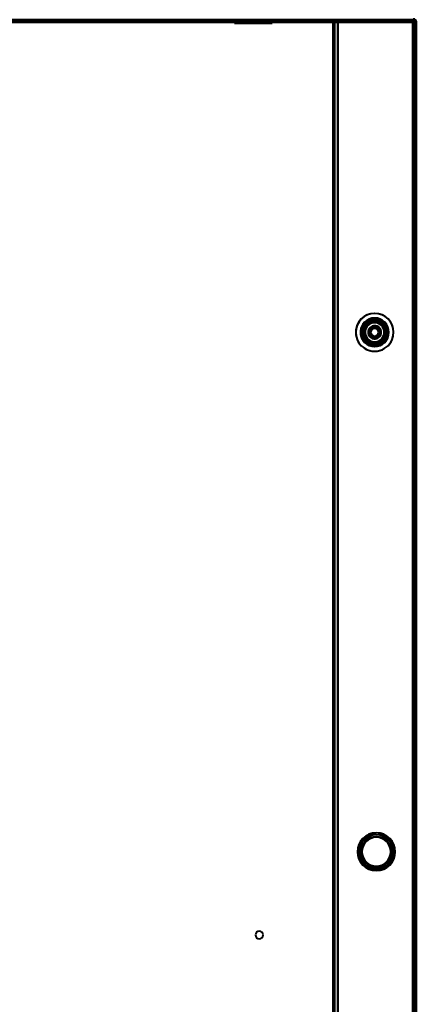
# Model space of a CAD drawing. Header units: millimetres. Extents: x -1041 to 1388, y -120 to 1250.
# Tile 72 of 85: x 120 to 287, y 414 to 828. Entities that reach past the tile are written whole.
import ezdxf

# ---------------------------------------------------------------- set-up
doc = ezdxf.new("R2010")
doc.units = ezdxf.units.MM
doc.layers.add('G-IMPT', color=8, linetype='Continuous', lineweight=40)

# ---------------------------------------------------------------- blocks, each defined once
blk = doc.blocks.new('NEXA 400 CALQUES_dwg-748074-Droite')
at = {"layer": 'G-IMPT'}
for p, q in [((216.4, 828.37), (216.4, 827.87)), ((216.4, 828.37), (216.4, 827.87)), ((220.6, 827.87), (220.6, 828.37)), ((220.6, 827.87), (220.6, 828.37)), ((267.4, 828.37), (267.4, 827.87)), ((267.4, 828.37), (267.4, 827.87)), ((267.4, 828.37), (267.4, 827.87)), ((271.6, 827.87), (271.6, 828.37)), ((271.6, 827.87), (271.6, 828.37)), ((271.6, 827.87), (271.6, 828.37)), ((285.9, 828.97), (285.9, 828.37)), ((286.4, 827.77), (286.4, 828.37)), ((286.4, 828.37), (286.4, 827.77)), ((285.9, 827.87), (-248.9, 827.87)), ((210.55, 827.37), (210.55, 826.87)), ((210.55, 827.37), (210.55, 826.87)), ((210.55, 827.37), (211.16, 827.37)), ((210.55, 827.37), (215.45, 827.37)), ((221.55, 827.37), (210.55, 827.37)), ((210.55, 827.37), (211.16, 827.37)), ((210.55, 827.37), (215.45, 827.37)), ((221.55, 827.37), (210.55, 827.37)), ((210.55, 826.87), (221.55, 826.87)), ((215.45, 826.87), (210.55, 826.87)), ((211.16, 826.87), (210.55, 826.87)), ((210.55, 826.87), (221.55, 826.87)), ((215.45, 826.87), (210.55, 826.87)), ((211.16, 826.87), (210.55, 826.87)), ((211.16, 827.37), (226.45, 827.37)), ((211.16, 827.37), (226.45, 827.37)), ((226.45, 826.87), (211.16, 826.87)), ((226.45, 826.87), (211.16, 826.87)), ((218.5, 828.37), (212.5, 828.37)), ((222.61, 828.37), (214.05, 828.37)), ((214.05, 828.37), (218.5, 828.37)), ((218.5, 828.37), (214.39, 828.37)), ((215.45, 827.37), (225.84, 827.37)), ((226.45, 827.37), (215.45, 827.37)), ((215.45, 827.37), (225.84, 827.37)), ((226.45, 827.37), (215.45, 827.37)), ((215.45, 826.87), (226.45, 826.87)), ((225.84, 826.87), (215.45, 826.87)), ((215.45, 826.87), (226.45, 826.87)), ((225.84, 826.87), (215.45, 826.87)), ((215.95, 828.37), (220.86, 828.37)), ((218.5, 828.37), (215.95, 828.37)), ((215.95, 827.37), (215.95, 826.87)), ((215.95, 827.37), (215.95, 826.87)), ((215.95, 827.37), (218.5, 827.37)), ((220.86, 827.37), (215.95, 827.37)), ((215.95, 827.37), (218.5, 827.37)), ((220.86, 827.37), (215.95, 827.37)), ((215.95, 826.87), (216.14, 826.87)), ((215.95, 826.87), (217.52, 826.87)), ((219.48, 826.87), (215.95, 826.87)), ((215.95, 826.87), (216.14, 826.87)), ((215.95, 826.87), (217.52, 826.87)), ((219.48, 826.87), (215.95, 826.87)), ((216.14, 828.37), (218.5, 828.37)), ((218.5, 827.37), (216.14, 827.37)), ((218.5, 827.37), (216.14, 827.37)), ((216.14, 826.87), (221.05, 826.87)), ((216.14, 826.87), (221.05, 826.87)), ((216.4, 828.37), (220.6, 828.37)), ((216.4, 828.37), (220.6, 828.37)), ((218.5, 828.37), (216.4, 828.37)), ((218.5, 828.37), (216.4, 828.37)), ((216.4, 827.87), (218.5, 827.87)), ((218.5, 827.87), (216.4, 827.87)), ((216.4, 827.87), (218.5, 827.87)), ((218.5, 827.87), (216.4, 827.87)), ((216.9, 827.87), (216.9, 827.37)), ((216.9, 827.87), (216.9, 827.37)), ((216.9, 827.87), (220.1, 827.87)), ((216.9, 827.87), (220.1, 827.87)), ((218.5, 827.87), (216.9, 827.87)), ((216.9, 827.87), (220.1, 827.87)), ((216.9, 827.87), (220.1, 827.87)), ((218.5, 827.87), (216.9, 827.87)), ((216.9, 827.37), (218.5, 827.37)), ((218.5, 827.37), (216.9, 827.37)), ((216.9, 827.37), (218.5, 827.37)), ((218.5, 827.37), (216.9, 827.37)), ((217.52, 826.87), (220.86, 826.87)), ((221.05, 826.87), (217.52, 826.87)), ((217.52, 826.87), (220.86, 826.87)), ((221.05, 826.87), (217.52, 826.87)), ((218.5, 828.37), (221.05, 828.37)), ((221.05, 828.37), (218.5, 828.37)), ((220.6, 828.37), (218.5, 828.37)), ((222.95, 828.37), (218.5, 828.37)), ((224.5, 828.37), (218.5, 828.37)), ((218.5, 828.37), (222.95, 828.37)), ((218.5, 827.87), (220.6, 827.87)), ((220.6, 827.87), (218.5, 827.87)), ((220.1, 827.87), (218.5, 827.87)), ((220.1, 827.87), (218.5, 827.87)), ((218.5, 827.87), (220.6, 827.87)), ((220.6, 827.87), (218.5, 827.87)), ((220.1, 827.87), (218.5, 827.87)), ((220.1, 827.87), (218.5, 827.87)), ((218.5, 827.37), (220.1, 827.37)), ((218.5, 827.37), (221.05, 827.37)), ((220.1, 827.37), (218.5, 827.37)), ((221.05, 827.37), (218.5, 827.37)), ((218.5, 827.37), (220.1, 827.37)), ((218.5, 827.37), (221.05, 827.37)), ((220.1, 827.37), (218.5, 827.37)), ((221.05, 827.37), (218.5, 827.37)), ((220.1, 827.37), (220.1, 827.87)), ((220.1, 827.37), (220.1, 827.87)), ((221.05, 826.87), (221.05, 827.37)), ((221.05, 826.87), (221.05, 827.37)), ((226.45, 826.87), (226.45, 827.37)), ((226.45, 826.87), (226.45, 827.37)), ((252, 827.27), (252, 129.47)), ((252.6, 827.27), (252, 827.27)), ((252.6, 827.27), (252, 827.27)), ((252, 827.27), (252.6, 827.27)), ((252, 827.27), (252.6, 827.27)), ((271.6, 827.87), (267.4, 827.87)), ((271.6, 827.87), (267.4, 827.87)), ((271.6, 827.87), (267.4, 827.87)), ((271.6, 827.87), (267.4, 827.87)), ((271.6, 827.87), (267.4, 827.87)), ((271.6, 827.87), (267.4, 827.87)), ((267.4, 827.87), (271.6, 827.87)), ((267.4, 827.87), (271.6, 827.87)), ((267.4, 827.87), (271.6, 827.87)), ((267.4, 827.87), (271.6, 827.87)), ((267.4, 827.87), (271.6, 827.87)), ((267.4, 827.87), (271.6, 827.87)), ((267.9, 827.87), (267.9, 827.37)), ((267.9, 827.87), (267.9, 827.37)), ((267.9, 827.87), (267.9, 827.37)), ((269.5, 827.87), (267.9, 827.87)), ((271.1, 827.87), (267.9, 827.87)), ((269.5, 827.87), (267.9, 827.87)), ((271.1, 827.87), (267.9, 827.87)), ((269.5, 827.87), (267.9, 827.87)), ((271.1, 827.87), (267.9, 827.87)), ((267.9, 827.87), (269.5, 827.87)), ((267.9, 827.87), (269.5, 827.87)), ((267.9, 827.87), (269.5, 827.87)), ((269.5, 827.37), (267.9, 827.37)), ((269.5, 827.37), (267.9, 827.37)), ((269.5, 827.37), (267.9, 827.37)), ((267.9, 827.37), (269.5, 827.37)), ((267.9, 827.37), (271.1, 827.37)), ((267.9, 827.37), (269.5, 827.37)), ((267.9, 827.37), (271.1, 827.37)), ((267.9, 827.37), (269.5, 827.37)), ((267.9, 827.37), (271.1, 827.37)), ((271.1, 827.87), (269.5, 827.87)), ((271.1, 827.87), (269.5, 827.87)), ((271.1, 827.87), (269.5, 827.87)), ((269.5, 827.87), (271.1, 827.87)), ((269.5, 827.87), (271.1, 827.87)), ((269.5, 827.87), (271.1, 827.87)), ((271.1, 827.37), (269.5, 827.37)), ((271.1, 827.37), (269.5, 827.37)), ((271.1, 827.37), (269.5, 827.37)), ((269.5, 827.37), (271.1, 827.37)), ((269.5, 827.37), (271.1, 827.37)), ((269.5, 827.37), (271.1, 827.37)), ((271.1, 827.37), (271.1, 827.87)), ((271.1, 827.37), (271.1, 827.87)), ((271.1, 827.37), (271.1, 827.87)), ((285.9, 827.87), (285.9, 827.27)), ((285.9, 827.27), (285.9, 827.87)), ((285.9, 827.87), (285.9, 827.27)), ((285.9, 827.27), (285.9, 827.87)), ((285.9, 827.27), (286.5, 827.27)), ((286.5, 827.27), (285.9, 827.27)), ((285.9, 827.27), (286.5, 827.27)), ((286.5, 827.27), (285.9, 827.27)), ((286.4, 828.37), (286.4, 827.77)), ((286.4, 827.77), (286.4, 828.37)), ((286.4, 827.77), (287, 827.77)), ((286.4, 827.77), (287, 827.77)), ((287, 827.77), (286.4, 827.77)), ((286.4, 827.77), (287, 827.77)), ((287, 827.77), (286.4, 827.77)), ((287, 827.77), (286.4, 827.77)), ((287, 827.77), (286.4, 827.77)), ((286.4, 827.77), (287, 827.77)), ((286.5, 129.47), (286.5, 827.27)), ((287, 128.97), (287, 827.77)), ((287, 128.97), (287, 827.77)), ((252.5, 713.97), (252, 713.97)), ((252.5, 713.97), (252, 713.97)), ((252, 713.97), (252, 712.37)), ((252, 713.97), (252, 710.77)), ((252, 713.97), (252, 712.37)), ((252, 713.97), (252, 710.77)), ((252, 712.37), (252, 713.97)), ((252, 712.37), (252, 713.97)), ((252.5, 713.97), (252.5, 710.77)), ((252.5, 713.97), (252.5, 710.77)), ((252.5, 713.97), (252.5, 710.77)), ((252.5, 713.97), (252.5, 710.77)), ((252.5, 710.77), (252.5, 713.97)), ((252.5, 710.77), (252.5, 713.97)), ((252.5, 710.77), (252.5, 713.97)), ((252.5, 710.77), (252.5, 713.97)), ((252, 712.37), (252, 710.77)), ((252, 712.37), (252, 710.77)), ((252, 710.77), (252, 712.37)), ((252, 710.77), (252, 712.37)), ((252, 710.77), (252.5, 710.77)), ((252, 710.77), (252.5, 710.77)), ((252.5, 645.97), (252, 645.97)), ((252, 645.97), (252, 644.37)), ((252, 645.97), (252, 642.77)), ((252, 644.37), (252, 645.97)), ((252, 644.37), (252, 642.77)), ((252, 642.77), (252, 644.37)), ((252, 642.77), (252.5, 642.77)), ((252.5, 645.97), (252.5, 642.77)), ((252.5, 645.97), (252.5, 642.77)), ((252.5, 642.77), (252.5, 645.97)), ((252.5, 642.77), (252.5, 645.97)), ((252.5, 632), (252, 632)), ((252, 632), (252, 630.4)), ((252, 632), (252, 628.8)), ((252, 630.4), (252, 632)), ((252, 630.4), (252, 628.8)), ((252, 628.8), (252, 630.4)), ((252.5, 632), (252.5, 628.8)), ((252.5, 632), (252.5, 628.8)), ((252.5, 628.8), (252.5, 632)), ((252.5, 628.8), (252.5, 632)), ((252, 628.8), (252.5, 628.8)), ((252.5, 444.95), (252, 444.95)), ((252, 444.95), (252, 443.35)), ((252, 444.95), (252, 441.75)), ((252, 443.35), (252, 444.95)), ((252, 443.35), (252, 441.75)), ((252, 441.75), (252, 443.35)), ((252.5, 444.95), (252.5, 441.75)), ((252.5, 444.95), (252.5, 441.75)), ((252.5, 441.75), (252.5, 444.95)), ((252.5, 441.75), (252.5, 444.95)), ((252.5, 442.97), (252, 442.97)), ((252, 442.97), (252, 441.37)), ((252, 442.97), (252, 439.77)), ((252, 441.37), (252, 442.97)), ((252, 441.75), (252.5, 441.75)), ((252, 441.37), (252, 439.77)), ((252, 439.77), (252, 441.37)), ((252, 439.77), (252.5, 439.77)), ((252.5, 442.97), (252.5, 439.77)), ((252.5, 442.97), (252.5, 439.77)), ((252.5, 439.77), (252.5, 442.97)), ((252.5, 439.77), (252.5, 442.97))]:
    blk.add_line(p, q, dxfattribs=at)
at = {"layer": 'G-IMPT', "flags": 128}
for points in [[(254, 828.37), (254, 828.25), (254, 828.12), (254, 828), (254, 827.87)], [(254, 827.87), (254, 828), (254, 828.12), (254, 828.25), (254, 828.37)], [(286.4, 828.37), (286.4, 828.25), (286.4, 828.12), (286.4, 828), (286.4, 827.87)], [(286.4, 828.37), (286.4, 828.25), (286.4, 828.12), (286.4, 828), (286.4, 827.87)], [(286.4, 827.87), (286.4, 828), (286.4, 828.12), (286.4, 828.25), (286.4, 828.37)], [(-249.4, 828.37), (-115.45, 828.37), (18.5, 828.37), (152.45, 828.37), (286.4, 828.37)], [(286.4, 828.37), (152.45, 828.37), (18.5, 828.37), (-115.45, 828.37), (-249.4, 828.37)], [(-249.4, 827.87), (-115.45, 827.87), (18.5, 827.87), (152.45, 827.87), (286.4, 827.87)], [(286.4, 827.87), (152.45, 827.87), (18.5, 827.87), (-115.45, 827.87), (-249.4, 827.87)], [(286.4, 827.77), (152.45, 827.77), (18.5, 827.77), (-115.45, 827.77), (-249.4, 827.77)], [(-249.4, 827.77), (-115.45, 827.77), (18.5, 827.77), (152.45, 827.77), (286.4, 827.77)], [(286.4, 827.77), (152.45, 827.77), (18.5, 827.77), (-115.45, 827.77), (-249.4, 827.77)], [(-249.4, 827.77), (-115.45, 827.77), (18.5, 827.77), (152.45, 827.77), (286.4, 827.77)], [(-249.4, 827.77), (-115.45, 827.77), (18.5, 827.77), (152.45, 827.77), (286.4, 827.77)], [(286.4, 827.77), (152.45, 827.77), (18.5, 827.77), (-115.45, 827.77), (-249.4, 827.77)], [(285.9, 828.37), (152.2, 828.37), (18.5, 828.37), (-115.2, 828.37), (-248.9, 828.37)], [(285.9, 828.37), (152.2, 828.37), (18.5, 828.37), (-115.2, 828.37), (-248.9, 828.37)], [(-248.9, 828.37), (-115.2, 828.37), (18.5, 828.37), (152.2, 828.37), (285.9, 828.37)], [(285.9, 827.87), (152.2, 827.87), (18.5, 827.87), (-115.2, 827.87), (-248.9, 827.87)], [(-248.9, 827.87), (-115.2, 827.87), (18.5, 827.87), (152.2, 827.87), (285.9, 827.87)], [(285.9, 827.87), (152.2, 827.87), (18.5, 827.87), (-115.2, 827.87), (-248.9, 827.87)], [(-248.9, 827.87), (-115.2, 827.87), (18.5, 827.87), (152.2, 827.87), (285.9, 827.87)], [(285.9, 827.87), (152.2, 827.87), (18.5, 827.87), (-115.2, 827.87), (-248.9, 827.87)], [(-248.9, 827.87), (-115.2, 827.87), (18.5, 827.87), (152.2, 827.87), (285.9, 827.87)], [(-248.9, 827.87), (-115.2, 827.87), (18.5, 827.87), (152.2, 827.87), (285.9, 827.87)], [(285.9, 827.87), (152.2, 827.87), (18.5, 827.87), (-115.2, 827.87), (-248.9, 827.87)], [(-248.9, 827.87), (-115.2, 827.87), (18.5, 827.87), (152.2, 827.87), (285.9, 827.87)], [(285.9, 827.87), (152.2, 827.87), (18.5, 827.87), (-115.2, 827.87), (-248.9, 827.87)], [(-248.9, 827.87), (-115.2, 827.87), (18.5, 827.87), (152.2, 827.87), (285.9, 827.87)], [(285.9, 827.87), (152.2, 827.87), (18.5, 827.87), (-115.2, 827.87), (-248.9, 827.87)], [(285.9, 827.37), (152.2, 827.37), (18.5, 827.37), (-115.2, 827.37), (-248.9, 827.37)], [(-248.9, 827.37), (-115.2, 827.37), (18.5, 827.37), (152.2, 827.37), (285.9, 827.37)], [(285.9, 827.37), (152.2, 827.37), (18.5, 827.37), (-115.2, 827.37), (-248.9, 827.37)], [(-248.9, 827.37), (-115.2, 827.37), (18.5, 827.37), (152.2, 827.37), (285.9, 827.37)], [(285.9, 827.37), (152.2, 827.37), (18.5, 827.37), (-115.2, 827.37), (-248.9, 827.37)], [(-248.9, 827.37), (-115.2, 827.37), (18.5, 827.37), (152.2, 827.37), (285.9, 827.37)], [(-248.9, 827.27), (-115.2, 827.27), (18.5, 827.27), (152.2, 827.27), (285.9, 827.27)], [(254, 827.27), (128.28, 827.27), (2.55, 827.27), (-123.18, 827.27), (-248.9, 827.27)], [(-248.9, 827.27), (-123.18, 827.27), (2.55, 827.27), (128.28, 827.27), (254, 827.27)], [(254, 827.27), (128.28, 827.27), (2.55, 827.27), (-123.18, 827.27), (-248.9, 827.27)], [(285.9, 827.27), (152.2, 827.27), (18.5, 827.27), (-115.2, 827.27), (-248.9, 827.27)], [(-248.9, 827.27), (-123.18, 827.27), (2.55, 827.27), (128.28, 827.27), (254, 827.27)], [(252, 827.27), (252.13, 827.28), (252.25, 827.3), (252.37, 827.31), (252.5, 827.32)], [(252.5, 827.32), (252.37, 827.31), (252.25, 827.3), (252.13, 827.28), (252, 827.27)], [(252, 827.27), (252.13, 827.27), (252.25, 827.27), (252.37, 827.27), (252.5, 827.27)], [(252, 827.27), (252, 660.8), (252, 494.32), (252, 327.85), (252, 161.37)], [(252, 161.37), (252, 327.85), (252, 494.32), (252, 660.8), (252, 827.27)], [(252.5, 827.27), (252.37, 827.27), (252.25, 827.27), (252.13, 827.27), (252, 827.27)], [(252, 161.37), (252, 327.85), (252, 494.32), (252, 660.8), (252, 827.27)], [(252, 827.27), (252, 660.8), (252, 494.32), (252, 327.85), (252, 161.37)], [(286.5, 827.37), (278, 827.36), (269.5, 827.35), (261, 827.33), (252.5, 827.32)], [(285.5, 827.37), (277.25, 827.37), (269, 827.37), (260.75, 827.37), (252.5, 827.37)], [(252.5, 827.37), (261, 827.37), (269.5, 827.37), (278, 827.37), (286.5, 827.37)], [(286.5, 827.37), (278, 827.37), (269.5, 827.37), (261, 827.37), (252.5, 827.37)], [(252.5, 827.37), (260.75, 827.37), (269, 827.37), (277.25, 827.37), (285.5, 827.37)], [(252.5, 827.32), (261, 827.33), (269.5, 827.35), (278, 827.36), (286.5, 827.37)], [(252.5, 827.32), (260.75, 827.33), (269, 827.35), (277.25, 827.36), (285.5, 827.37)], [(285.5, 827.37), (277.25, 827.36), (269, 827.35), (260.75, 827.33), (252.5, 827.32)], [(252.5, 827.32), (260.75, 827.31), (269, 827.3), (277.25, 827.28), (285.5, 827.27)], [(285.5, 827.27), (277.25, 827.28), (269, 827.3), (260.75, 827.31), (252.5, 827.32)], [(252.5, 827.27), (260.75, 827.27), (269, 827.27), (277.25, 827.27), (285.5, 827.27)], [(285.5, 827.27), (277.25, 827.27), (269, 827.27), (260.75, 827.27), (252.5, 827.27)], [(254, 827.87), (253.65, 827.87), (253.3, 827.87), (252.95, 827.87), (252.6, 827.87)], [(252.6, 827.87), (252.95, 827.87), (253.3, 827.87), (253.65, 827.87), (254, 827.87)], [(254, 827.87), (253.65, 827.87), (253.3, 827.87), (252.95, 827.87), (252.6, 827.87)], [(252.6, 827.87), (252.95, 827.87), (253.3, 827.87), (253.65, 827.87), (254, 827.87)], [(252.6, 129.47), (252.6, 303.92), (252.6, 478.37), (252.6, 652.82), (252.6, 827.27)], [(252.6, 827.27), (252.95, 827.27), (253.3, 827.27), (253.65, 827.27), (254, 827.27)], [(254, 827.27), (253.65, 827.27), (253.3, 827.27), (252.95, 827.27), (252.6, 827.27)], [(252.6, 827.27), (252.95, 827.27), (253.3, 827.27), (253.65, 827.27), (254, 827.27)], [(252.6, 827.27), (252.6, 652.82), (252.6, 478.37), (252.6, 303.92), (252.6, 129.47)], [(252.6, 129.47), (252.6, 303.92), (252.6, 478.37), (252.6, 652.82), (252.6, 827.27)], [(254, 827.27), (253.65, 827.27), (253.3, 827.27), (252.95, 827.27), (252.6, 827.27)], [(252.6, 827.27), (252.6, 652.82), (252.6, 478.37), (252.6, 303.92), (252.6, 129.47)], [(254, 828.37), (254, 828.25), (254, 828.12), (254, 828), (254, 827.87)], [(254, 827.87), (254, 828), (254, 828.12), (254, 828.25), (254, 828.37)], [(254, 828.37), (261.98, 828.37), (269.95, 828.37), (277.92, 828.37), (285.9, 828.37)], [(285.5, 827.87), (277.63, 827.87), (269.75, 827.87), (261.88, 827.87), (254, 827.87)], [(254, 827.87), (261.88, 827.87), (269.75, 827.87), (277.63, 827.87), (285.5, 827.87)], [(285.5, 827.87), (277.63, 827.87), (269.75, 827.87), (261.88, 827.87), (254, 827.87)], [(254, 827.87), (262.1, 827.87), (270.2, 827.87), (278.3, 827.87), (286.4, 827.87)], [(286.4, 827.87), (278.3, 827.87), (270.2, 827.87), (262.1, 827.87), (254, 827.87)], [(254, 827.87), (261.88, 827.87), (269.75, 827.87), (277.63, 827.87), (285.5, 827.87)], [(254, 827.87), (262.11, 827.86), (270.23, 827.85), (278.34, 827.83), (286.45, 827.82)], [(286.45, 827.82), (278.34, 827.83), (270.23, 827.85), (262.11, 827.86), (254, 827.87)], [(286.4, 827.77), (278.3, 827.77), (270.2, 827.77), (262.1, 827.77), (254, 827.77)], [(254, 827.77), (254, 827.65), (254, 827.52), (254, 827.4), (254, 827.27)], [(254, 827.27), (254, 827.4), (254, 827.52), (254, 827.65), (254, 827.77)], [(254, 827.77), (254, 827.65), (254, 827.52), (254, 827.4), (254, 827.27)], [(254, 827.27), (254, 827.4), (254, 827.52), (254, 827.65), (254, 827.77)], [(254, 827.77), (262.1, 827.77), (270.2, 827.77), (278.3, 827.77), (286.4, 827.77)], [(254, 827.27), (254, 827.4), (254, 827.52), (254, 827.65), (254, 827.77)], [(254, 827.77), (262.1, 827.77), (270.2, 827.77), (278.3, 827.77), (286.4, 827.77)], [(286.45, 827.77), (278.34, 827.77), (270.23, 827.77), (262.11, 827.77), (254, 827.77)], [(254, 827.77), (262.1, 827.77), (270.2, 827.77), (278.3, 827.77), (286.4, 827.77)], [(286.4, 827.77), (278.3, 827.77), (270.2, 827.77), (262.1, 827.77), (254, 827.77)], [(254, 827.77), (262.11, 827.77), (270.23, 827.77), (278.34, 827.77), (286.45, 827.77)], [(286.4, 827.77), (278.3, 827.77), (270.2, 827.77), (262.1, 827.77), (254, 827.77)], [(254, 827.77), (254, 827.65), (254, 827.52), (254, 827.4), (254, 827.27)], [(254, 827.77), (254, 827.65), (254, 827.52), (254, 827.4), (254, 827.27)], [(254, 827.27), (254, 827.4), (254, 827.52), (254, 827.65), (254, 827.77)], [(254, 827.27), (254, 652.82), (254, 478.37), (254, 303.92), (254, 129.47)], [(285.5, 827.27), (277.63, 827.27), (269.75, 827.27), (261.88, 827.27), (254, 827.27)], [(254, 129.47), (254, 303.92), (254, 478.37), (254, 652.82), (254, 827.27)], [(254, 827.27), (261.88, 827.27), (269.75, 827.27), (277.63, 827.27), (285.5, 827.27)], [(254, 827.27), (261.88, 827.27), (269.75, 827.27), (277.63, 827.27), (285.5, 827.27)], [(254, 129.47), (254, 303.92), (254, 478.37), (254, 652.82), (254, 827.27)], [(254, 827.27), (254, 652.82), (254, 478.37), (254, 303.92), (254, 129.47)], [(285.9, 827.27), (277.92, 827.27), (269.95, 827.27), (261.98, 827.27), (254, 827.27)], [(254, 827.27), (261.98, 827.27), (269.95, 827.27), (277.92, 827.27), (285.9, 827.27)], [(254, 129.47), (254, 303.92), (254, 478.37), (254, 652.82), (254, 827.27)], [(285.5, 827.27), (277.63, 827.27), (269.75, 827.27), (261.88, 827.27), (254, 827.27)], [(254, 827.27), (261.98, 827.27), (269.95, 827.27), (277.92, 827.27), (285.9, 827.27)], [(254, 827.27), (254, 652.82), (254, 478.37), (254, 303.92), (254, 129.47)], [(254, 129.47), (254, 303.92), (254, 478.37), (254, 652.82), (254, 827.27)], [(285.9, 827.27), (277.92, 827.27), (269.95, 827.27), (261.98, 827.27), (254, 827.27)], [(254, 827.27), (254, 652.82), (254, 478.37), (254, 303.92), (254, 129.47)], [(285.5, 827.37), (285.5, 827.5), (285.5, 827.62), (285.5, 827.75), (285.5, 827.87)], [(285.5, 827.87), (285.5, 827.75), (285.5, 827.62), (285.5, 827.5), (285.5, 827.37)], [(285.5, 827.37), (285.5, 827.5), (285.5, 827.62), (285.5, 827.75), (285.5, 827.87)], [(285.5, 827.87), (285.5, 827.75), (285.5, 827.62), (285.5, 827.5), (285.5, 827.37)], [(285.5, 827.27), (285.5, 652.82), (285.5, 478.37), (285.5, 303.92), (285.5, 129.47)], [(285.5, 129.47), (285.5, 303.92), (285.5, 478.37), (285.5, 652.82), (285.5, 827.27)], [(285.5, 827.27), (285.5, 652.82), (285.5, 478.37), (285.5, 303.92), (285.5, 129.47)], [(285.5, 129.47), (285.5, 303.92), (285.5, 478.37), (285.5, 652.82), (285.5, 827.27)], [(285.5, 129.47), (285.5, 303.92), (285.5, 478.37), (285.5, 652.82), (285.5, 827.27)], [(285.5, 827.27), (285.5, 652.82), (285.5, 478.37), (285.5, 303.92), (285.5, 129.47)], [(285.5, 827.27), (285.5, 652.82), (285.5, 478.37), (285.5, 303.92), (285.5, 129.47)], [(285.5, 129.47), (285.5, 303.92), (285.5, 478.37), (285.5, 652.82), (285.5, 827.27)], [(285.9, 828.37), (286.02, 828.37), (286.15, 828.37), (286.27, 828.37), (286.4, 828.37)], [(286.4, 828.37), (286.27, 828.37), (286.15, 828.37), (286.02, 828.37), (285.9, 828.37)], [(285.9, 828.37), (286.02, 828.37), (286.15, 828.37), (286.27, 828.37), (286.4, 828.37)], [(285.9, 827.37), (285.9, 827.5), (285.9, 827.62), (285.9, 827.75), (285.9, 827.87)], [(285.9, 827.87), (285.9, 827.75), (285.9, 827.62), (285.9, 827.5), (285.9, 827.37)], [(286.4, 827.87), (286.27, 827.87), (286.15, 827.87), (286.02, 827.87), (285.9, 827.87)], [(285.9, 827.87), (286.02, 827.87), (286.15, 827.87), (286.27, 827.87), (286.4, 827.87)], [(285.9, 827.87), (285.9, 827.75), (285.9, 827.62), (285.9, 827.5), (285.9, 827.37)], [(285.9, 827.37), (285.9, 827.5), (285.9, 827.62), (285.9, 827.75), (285.9, 827.87)], [(285.9, 827.87), (286.02, 827.87), (286.15, 827.87), (286.27, 827.87), (286.4, 827.87)], [(286.4, 827.87), (286.27, 827.87), (286.15, 827.87), (286.02, 827.87), (285.9, 827.87)], [(285.9, 827.32), (285.9, 827.33), (285.9, 827.35), (285.9, 827.36), (285.9, 827.37)], [(285.9, 827.37), (285.9, 827.36), (285.9, 827.35), (285.9, 827.33), (285.9, 827.32)], [(285.9, 827.27), (285.9, 827.28), (285.9, 827.3), (285.9, 827.31), (285.9, 827.32)], [(285.9, 827.32), (285.9, 827.31), (285.9, 827.3), (285.9, 827.28), (285.9, 827.27)], [(285.9, 827.27), (285.9, 652.82), (285.9, 478.37), (285.9, 303.92), (285.9, 129.47)], [(285.9, 827.27), (285.9, 652.82), (285.9, 478.37), (285.9, 303.92), (285.9, 129.47)], [(285.95, 827.27), (285.94, 827.27), (285.92, 827.27), (285.91, 827.27), (285.9, 827.27)], [(285.9, 129.47), (285.9, 303.92), (285.9, 478.37), (285.9, 652.82), (285.9, 827.27)], [(285.9, 827.27), (285.9, 652.82), (285.9, 478.37), (285.9, 303.92), (285.9, 129.47)], [(285.9, 129.47), (285.9, 303.92), (285.9, 478.37), (285.9, 652.82), (285.9, 827.27)], [(285.9, 129.47), (285.9, 303.92), (285.9, 478.37), (285.9, 652.82), (285.9, 827.27)], [(285.9, 827.27), (285.91, 827.27), (285.92, 827.27), (285.94, 827.27), (285.95, 827.27)], [(286, 827.27), (285.99, 827.27), (285.97, 827.27), (285.96, 827.27), (285.95, 827.27)], [(285.95, 827.27), (285.96, 827.27), (285.97, 827.27), (285.99, 827.27), (286, 827.27)], [(286, 129.47), (286, 303.92), (286, 478.37), (286, 652.82), (286, 827.27)], [(286, 827.27), (286, 652.82), (286, 478.37), (286, 303.92), (286, 129.47)], [(286, 129.47), (286, 303.92), (286, 478.37), (286, 652.82), (286, 827.27)], [(286, 827.27), (286.12, 827.27), (286.25, 827.27), (286.37, 827.27), (286.5, 827.27)], [(286.5, 827.27), (286.37, 827.27), (286.25, 827.27), (286.12, 827.27), (286, 827.27)], [(286, 827.27), (286, 652.82), (286, 478.37), (286, 303.92), (286, 129.47)], [(286, 129.47), (286, 303.92), (286, 478.37), (286, 652.82), (286, 827.27)], [(286, 827.27), (286, 652.82), (286, 478.37), (286, 303.92), (286, 129.47)], [(286.5, 827.27), (286.37, 827.27), (286.25, 827.27), (286.12, 827.27), (286, 827.27)], [(286, 827.27), (286.12, 827.27), (286.25, 827.27), (286.37, 827.27), (286.5, 827.27)], [(286.4, 827.87), (286.4, 828), (286.4, 828.12), (286.4, 828.25), (286.4, 828.37)], [(286.4, 827.87), (286.4, 827.86), (286.4, 827.85), (286.4, 827.83), (286.4, 827.82)], [(286.4, 827.82), (286.4, 827.83), (286.4, 827.85), (286.4, 827.86), (286.4, 827.87)], [(286.4, 827.82), (286.4, 827.81), (286.4, 827.8), (286.4, 827.78), (286.4, 827.77)], [(286.4, 827.77), (286.4, 827.78), (286.4, 827.8), (286.4, 827.81), (286.4, 827.82)], [(286.4, 128.97), (286.4, 303.67), (286.4, 478.37), (286.4, 653.07), (286.4, 827.77)], [(286.4, 128.97), (286.4, 303.67), (286.4, 478.37), (286.4, 653.07), (286.4, 827.77)], [(286.4, 128.97), (286.4, 303.67), (286.4, 478.37), (286.4, 653.07), (286.4, 827.77)], [(286.4, 827.77), (286.4, 653.07), (286.4, 478.37), (286.4, 303.67), (286.4, 128.97)], [(286.4, 128.97), (286.4, 303.67), (286.4, 478.37), (286.4, 653.07), (286.4, 827.77)], [(286.4, 827.77), (286.4, 653.07), (286.4, 478.37), (286.4, 303.67), (286.4, 128.97)], [(286.4, 827.77), (286.41, 827.77), (286.42, 827.77), (286.44, 827.77), (286.45, 827.77)], [(286.4, 827.77), (286.4, 653.07), (286.4, 478.37), (286.4, 303.67), (286.4, 128.97)], [(286.4, 827.77), (286.4, 653.07), (286.4, 478.37), (286.4, 303.67), (286.4, 128.97)], [(286.4, 128.97), (286.4, 303.67), (286.4, 478.37), (286.4, 653.07), (286.4, 827.77)], [(286.45, 827.77), (286.44, 827.77), (286.42, 827.77), (286.41, 827.77), (286.4, 827.77)], [(286.4, 827.77), (286.4, 653.07), (286.4, 478.37), (286.4, 303.67), (286.4, 128.97)], [(286.4, 827.77), (286.4, 653.07), (286.4, 478.37), (286.4, 303.67), (286.4, 128.97)], [(286.4, 128.97), (286.4, 303.67), (286.4, 478.37), (286.4, 653.07), (286.4, 827.77)], [(286.45, 827.82), (286.59, 827.81), (286.73, 827.8), (286.86, 827.78), (287, 827.77)], [(287, 827.77), (286.86, 827.78), (286.73, 827.8), (286.59, 827.81), (286.45, 827.82)], [(286.45, 827.77), (286.46, 827.77), (286.47, 827.77), (286.49, 827.77), (286.5, 827.77)], [(287, 827.77), (286.86, 827.77), (286.73, 827.77), (286.59, 827.77), (286.45, 827.77)], [(286.45, 827.77), (286.59, 827.77), (286.73, 827.77), (286.86, 827.77), (287, 827.77)], [(286.5, 827.77), (286.49, 827.77), (286.47, 827.77), (286.46, 827.77), (286.45, 827.77)], [(286.5, 827.77), (286.5, 827.65), (286.5, 827.52), (286.5, 827.4), (286.5, 827.27)], [(287, 827.77), (286.87, 827.77), (286.75, 827.77), (286.62, 827.77), (286.5, 827.77)], [(286.5, 827.27), (286.5, 827.4), (286.5, 827.52), (286.5, 827.65), (286.5, 827.77)], [(286.5, 827.77), (286.5, 653.07), (286.5, 478.37), (286.5, 303.67), (286.5, 128.97)], [(286.5, 827.77), (286.62, 827.77), (286.75, 827.77), (286.87, 827.77), (287, 827.77)], [(286.5, 827.77), (286.5, 653.07), (286.5, 478.37), (286.5, 303.67), (286.5, 128.97)], [(286.5, 128.97), (286.5, 303.67), (286.5, 478.37), (286.5, 653.07), (286.5, 827.77)], [(286.5, 128.97), (286.5, 303.67), (286.5, 478.37), (286.5, 653.07), (286.5, 827.77)], [(286.5, 827.77), (286.5, 827.65), (286.5, 827.52), (286.5, 827.4), (286.5, 827.27)], [(286.5, 827.27), (286.5, 827.4), (286.5, 827.52), (286.5, 827.65), (286.5, 827.77)], [(286.5, 827.77), (286.62, 827.77), (286.75, 827.77), (286.87, 827.77), (287, 827.77)], [(287, 827.77), (286.87, 827.77), (286.75, 827.77), (286.62, 827.77), (286.5, 827.77)], [(286.5, 129.37), (286.5, 303.87), (286.5, 478.37), (286.5, 652.87), (286.5, 827.37)], [(286.5, 827.37), (286.5, 652.87), (286.5, 478.37), (286.5, 303.87), (286.5, 129.37)], [(286.5, 129.37), (286.5, 303.87), (286.5, 478.37), (286.5, 652.87), (286.5, 827.37)], [(286.5, 827.37), (286.5, 652.87), (286.5, 478.37), (286.5, 303.87), (286.5, 129.37)], [(286.5, 129.47), (286.5, 303.92), (286.5, 478.37), (286.5, 652.82), (286.5, 827.27)], [(286.5, 827.27), (286.5, 652.82), (286.5, 478.37), (286.5, 303.92), (286.5, 129.47)], [(286.5, 827.27), (286.5, 652.82), (286.5, 478.37), (286.5, 303.92), (286.5, 129.47)], [(286.5, 129.47), (286.5, 303.92), (286.5, 478.37), (286.5, 652.82), (286.5, 827.27)], [(286.5, 827.27), (286.5, 652.82), (286.5, 478.37), (286.5, 303.92), (286.5, 129.47)], [(286.5, 129.47), (286.5, 303.92), (286.5, 478.37), (286.5, 652.82), (286.5, 827.27)], [(286.5, 827.27), (286.5, 652.82), (286.5, 478.37), (286.5, 303.92), (286.5, 129.47)], [(286.5, 129.47), (286.5, 303.92), (286.5, 478.37), (286.5, 652.82), (286.5, 827.27)], [(286.5, 827.27), (286.5, 652.82), (286.5, 478.37), (286.5, 303.92), (286.5, 129.47)], [(286.5, 129.47), (286.5, 303.92), (286.5, 478.37), (286.5, 652.82), (286.5, 827.27)], [(286.5, 827.27), (286.5, 652.82), (286.5, 478.37), (286.5, 303.92), (286.5, 129.47)], [(286.5, 129.47), (286.5, 303.92), (286.5, 478.37), (286.5, 652.82), (286.5, 827.27)], [(287, 128.97), (287, 303.67), (287, 478.37), (287, 653.07), (287, 827.77)], [(287, 827.77), (287, 653.07), (287, 478.37), (287, 303.67), (287, 128.97)], [(287, 128.97), (287, 303.67), (287, 478.37), (287, 653.07), (287, 827.77)], [(287, 827.77), (287, 653.07), (287, 478.37), (287, 303.67), (287, 128.97)], [(287, 827.77), (287, 653.07), (287, 478.37), (287, 303.67), (287, 128.97)], [(287, 128.97), (287, 303.67), (287, 478.37), (287, 653.07), (287, 827.77)], [(287, 128.97), (287, 303.67), (287, 478.37), (287, 653.07), (287, 827.77)], [(287, 827.77), (287, 653.07), (287, 478.37), (287, 303.67), (287, 128.97)], [(287, 827.77), (287, 653.07), (287, 478.37), (287, 303.67), (287, 128.97)], [(287, 128.97), (287, 303.67), (287, 478.37), (287, 653.07), (287, 827.77)], [(287, 827.77), (287, 653.07), (287, 478.37), (287, 303.67), (287, 128.97)], [(287, 128.97), (287, 303.67), (287, 478.37), (287, 653.07), (287, 827.77)]]:
    blk.add_lwpolyline(points, dxfattribs=at)
at = {"layer": 'G-IMPT'}
for centre, radius, start, end in [((286.4, 827.77), 0.6, 360, 90), ((252.6, 827.27), 0.6, 90, 180), ((252.6, 827.27), 0.6, 90, 180), ((252.6, 827.27), 0.6, 90, 180), ((252.6, 827.27), 0.6, 90, 180), ((286.4, 827.77), 0.6, 360, 90), ((286.4, 827.77), 0.6, 0, 90), ((286.4, 827.77), 0.6, 360, 90), ((269.5, 696.87), 7.95, 0, 180), ((269.5, 696.87), 7.95, 360, 180), ((269.5, 696.87), 7.95, 360, 180), ((269.5, 696.87), 7.95, 0, 180), ((269.5, 696.87), 7.95, 337.4773, 157.4773), ((269.5, 696.87), 7.95, 337.4773, 157.4773), ((269.5, 696.87), 7.95, 337.4773, 157.4773), ((269.5, 696.87), 7.95, 337.4773, 157.4773), ((269.5, 696.87), 6, 90, 270), ((269.5, 696.87), 6, 90, 180), ((269.5, 696.87), 6, 360, 180), ((269.5, 696.87), 6, 0, 180), ((269.5, 696.87), 6, 0, 180), ((269.5, 696.87), 6, 360, 180), ((269.5, 696.87), 6, 0, 180), ((269.5, 696.87), 6, 0, 180), ((269.5, 696.87), 6, 0, 180), ((269.5, 696.87), 6, 360, 180), ((269.5, 696.87), 6, 0, 180), ((269.5, 696.87), 6, 0, 180), ((269.5, 696.87), 6, 0, 180), ((269.5, 696.87), 6, 360, 180), ((269.5, 696.87), 5.95, 0, 180), ((269.5, 696.87), 5.95, 360, 180), ((269.5, 696.87), 5.95, 360, 180), ((269.5, 696.87), 5.55, 0, 180), ((269.5, 696.87), 5.55, 0, 180), ((269.5, 696.87), 5.95, 337.4773, 157.4773), ((269.5, 696.87), 5.95, 337.4773, 157.4773), ((269.5, 696.87), 5.95, 337.4773, 157.4773), ((269.5, 696.87), 5.55, 337.4773, 157.4773), ((269.5, 696.87), 5.55, 337.4773, 157.4773), ((269.5, 696.87), 4.85, 0, 180), ((269.5, 696.87), 4.85, 360, 180), ((269.5, 696.87), 4.85, 0, 180), ((269.5, 696.87), 4.85, 0, 180), ((269.5, 696.87), 4.85, 337.4773, 157.4773), ((269.5, 696.87), 4.85, 337.4773, 157.4773), ((269.5, 696.87), 4.85, 337.4773, 157.4773), ((269.5, 696.87), 4.85, 337.4773, 157.4773), ((269.5, 696.87), 4.45, 0, 180), ((269.5, 696.87), 4.45, 90, 270), ((269.5, 696.87), 4.45, 0, 180), ((269.5, 696.87), 4.45, 360, 180), ((269.5, 696.87), 4.45, 0, 180), ((269.5, 696.87), 4.45, 360, 180), ((269.5, 696.87), 4.45, 0, 180), ((269.5, 696.87), 4.45, 0, 180), ((269.5, 696.87), 4.45, 90, 270), ((269.5, 696.87), 4.45, 337.4773, 157.4773), ((269.5, 696.87), 4.45, 0, 157.4773), ((269.5, 696.87), 4.45, 337.4773, 157.4773), ((269.5, 696.87), 4.45, 337.4773, 157.4773), ((269.5, 696.87), 4.45, 90, 157.4773), ((269.5, 696.87), 4.45, 337.4773, 157.4773), ((269.5, 696.87), 4.45, 337.4773, 157.4773), ((269.5, 696.87), 4.05, 0, 180), ((269.5, 696.87), 4.05, 0, 180), ((269.5, 696.87), 4.05, 337.4773, 157.4773), ((269.5, 696.87), 4.05, 337.4773, 157.4773), ((269.5, 696.87), 6, 270, 90), ((269.5, 696.87), 6, 360, 90), ((269.5, 696.87), 4.45, 337.4773, 90), ((269.5, 696.87), 4.45, 270, 90), ((269.5, 696.87), 4.45, 270, 90), ((269.5, 696.87), 7.95, 157.4773, 337.4773), ((269.5, 696.87), 7.95, 157.4773, 337.4773), ((269.5, 696.87), 7.95, 157.4773, 337.4773), ((269.5, 696.87), 7.95, 157.4773, 337.4773), ((269.5, 696.87), 7.95, 180, 0), ((269.5, 696.87), 7.95, 180, 0), ((269.5, 696.87), 7.95, 180, 0), ((269.5, 696.87), 7.95, 180, 360), ((269.5, 696.87), 6, 180, 360), ((269.5, 696.87), 6, 180, 0), ((269.5, 696.87), 6, 180, 0), ((269.5, 696.87), 6, 180, 360), ((269.5, 696.87), 6, 180, 360), ((269.5, 696.87), 6, 180, 0), ((269.5, 696.87), 6, 180, 0), ((269.5, 696.87), 6, 180, 0), ((269.5, 696.87), 6, 180, 0), ((269.5, 696.87), 6, 180, 0), ((269.5, 696.87), 6, 180, 0), ((269.5, 696.87), 6, 180, 0), ((269.5, 696.87), 6, 180, 0), ((269.5, 696.87), 5.95, 157.4773, 337.4773), ((269.5, 696.87), 5.95, 157.4773, 337.4773), ((269.5, 696.87), 5.95, 157.4773, 337.4773), ((269.5, 696.87), 5.95, 180, 0), ((269.5, 696.87), 5.95, 180, 360), ((269.5, 696.87), 5.95, 180, 0), ((269.5, 696.87), 5.55, 157.4773, 337.4773), ((269.5, 696.87), 5.55, 157.4773, 337.4773), ((269.5, 696.87), 5.55, 180, 0), ((269.5, 696.87), 5.55, 180, 0), ((269.5, 696.87), 4.85, 157.4773, 337.4773), ((269.5, 696.87), 4.85, 157.4773, 337.4773), ((269.5, 696.87), 4.85, 157.4773, 337.4773), ((269.5, 696.87), 4.85, 157.4773, 337.4773), ((269.5, 696.87), 4.85, 180, 0), ((269.5, 696.87), 4.85, 180, 0), ((269.5, 696.87), 4.85, 180, 0), ((269.5, 696.87), 4.85, 180, 0), ((269.5, 696.87), 4.45, 157.4773, 337.4773), ((269.5, 696.87), 4.45, 157.4773, 337.4773), ((269.5, 696.87), 4.45, 157.4773, 337.4773), ((269.5, 696.87), 4.45, 157.4773, 337.4773), ((269.5, 696.87), 4.45, 157.4773, 337.4773), ((269.5, 696.87), 4.45, 157.4773, 337.4773), ((269.5, 696.87), 4.45, 157.4773, 337.4773), ((269.5, 696.87), 4.45, 180, 0), ((269.5, 696.87), 4.45, 180, 0), ((269.5, 696.87), 4.45, 180, 337.4773), ((269.5, 696.87), 4.45, 180, 270), ((269.5, 696.87), 4.45, 180, 0), ((269.5, 696.87), 4.45, 180, 0), ((269.5, 696.87), 4.45, 180, 0), ((269.5, 696.87), 4.05, 157.4773, 337.4773), ((269.5, 696.87), 4.05, 157.4773, 337.4773), ((269.5, 696.87), 4.05, 180, 0), ((269.5, 696.87), 4.05, 180, 0), ((269.5, 696.87), 2.75, 0, 180), ((269.5, 696.87), 2.75, 0, 180), ((269.5, 696.87), 2.75, 0, 180), ((269.5, 696.87), 2.75, 0, 180), ((269.5, 696.87), 2.75, 157.4773, 337.4773), ((269.5, 696.87), 2.75, 157.4773, 337.4773), ((269.5, 696.87), 2.75, 157.4773, 337.4773), ((269.5, 696.87), 2.75, 157.4773, 337.4773), ((269.5, 696.87), 2.75, 180, 0), ((269.5, 696.87), 2.75, 180, 0), ((269.5, 696.87), 2.75, 180, 0), ((269.5, 696.87), 2.75, 180, 0), ((269.5, 696.87), 2.55, 90, 270), ((269.5, 696.87), 2.55, 67.4773, 180), ((269.5, 696.87), 2.55, 90, 270), ((269.5, 696.87), 2.55, 0, 180), ((269.5, 696.87), 2.55, 360, 180), ((269.5, 696.87), 2.55, 0, 180), ((269.5, 696.87), 2.55, 0, 180), ((269.5, 696.87), 2.55, 360, 180), ((269.5, 696.87), 2.55, 0, 180), ((269.5, 696.87), 2.55, 157.4773, 337.4773), ((269.5, 696.87), 2.55, 157.4773, 337.4773), ((269.5, 696.87), 2.55, 157.4773, 337.4773), ((269.5, 696.87), 2.55, 157.4773, 337.4773), ((269.5, 696.87), 2.55, 157.4773, 337.4773), ((269.5, 696.87), 2.55, 157.4773, 337.4773), ((269.5, 696.87), 2.55, 157.4773, 270), ((269.5, 696.87), 2.55, 180, 0), ((269.5, 696.87), 2.55, 180, 270), ((269.5, 696.87), 2.55, 180, 270), ((269.5, 696.87), 2.55, 180, 0), ((269.5, 696.87), 2.55, 180, 0), ((269.5, 696.87), 2.55, 180, 360), ((269.5, 696.87), 2.55, 180, 0), ((269.5, 696.87), 2.75, 337.4773, 157.4773), ((269.5, 696.87), 2.75, 337.4773, 157.4773), ((269.5, 696.87), 2.75, 337.4773, 157.4773), ((269.5, 696.87), 2.75, 337.4773, 157.4773), ((269.5, 696.87), 2.55, 67.4773, 157.4773), ((269.5, 696.87), 2.55, 90, 157.4773), ((269.5, 696.87), 2.55, 337.4773, 157.4773), ((269.5, 696.87), 2.55, 337.4773, 157.4773), ((269.5, 696.87), 2.55, 337.4773, 157.4773), ((269.5, 696.87), 2.55, 337.4773, 157.4773), ((269.5, 696.87), 2.55, 337.4773, 157.4773), ((269.5, 696.87), 2.1, 0, 180), ((269.5, 696.87), 2.1, 360, 180), ((269.5, 696.87), 2.1, 360, 180), ((269.5, 696.87), 2.1, 0, 180), ((269.5, 696.87), 2.1, 0, 180), ((269.5, 696.87), 2.1, 0, 180), ((269.5, 696.87), 2.1, 0, 180), ((269.5, 696.87), 2.1, 90, 270), ((269.5, 696.87), 2.1, 180, 0), ((269.5, 696.87), 2.1, 180, 360), ((269.5, 696.87), 2.1, 180, 360), ((269.5, 696.87), 2.1, 180, 0), ((269.5, 696.87), 2.1, 180, 0), ((269.5, 696.87), 2.1, 180, 270), ((269.5, 696.87), 2.1, 180, 0), ((269.5, 696.87), 1.6, 90, 270), ((269.5, 696.87), 1.6, 90, 180), ((269.5, 696.87), 1.6, 90, 180), ((269.5, 696.87), 1.6, 90, 270), ((269.5, 696.87), 1.6, 90, 270), ((269.5, 696.87), 1.6, 0, 180), ((269.5, 696.87), 1.6, 360, 180), ((269.5, 696.87), 1.6, 0, 180), ((269.5, 696.87), 1.6, 180, 0), ((269.5, 696.87), 1.6, 180, 0), ((269.5, 696.87), 1.6, 180, 0), ((269.5, 696.87), 1.6, 180, 270), ((269.5, 696.87), 1.6, 180, 0), ((269.5, 696.87), 2.55, 270, 90), ((269.5, 696.87), 2.55, 337.4773, 90), ((269.5, 696.87), 2.55, 270, 90), ((269.5, 696.87), 2.1, 270, 90), ((269.5, 696.87), 1.6, 270, 90), ((269.5, 696.87), 1.6, 0, 90), ((269.5, 696.87), 1.6, 0, 90), ((269.5, 696.87), 1.6, 270, 90), ((269.5, 696.87), 1.6, 270, 90), ((269.5, 696.87), 1.6, 270, 0), ((269.5, 696.87), 2.1, 270, 360), ((269.5, 696.87), 2.55, 270, 360), ((269.5, 696.87), 2.55, 270, 0), ((269.5, 696.87), 4.45, 270, 360), ((269.5, 696.87), 2.55, 270, 337.4773), ((269.5, 696.87), 2.55, 337.4773, 67.4773), ((269.5, 696.87), 2.55, 360, 67.4773), ((269.5, 696.87), 4.45, 337.4773, 0), ((269.5, 696.87), 4.45, 337.4773, 360), ((270.2, 478.37), 7.95, 90, 270), ((270.2, 478.37), 7.95, 90, 270), ((270.2, 478.37), 7.95, 90, 270), ((270.2, 478.37), 7.95, 90, 270), ((270.2, 478.37), 7.88, 360, 180), ((270.2, 478.37), 7.87, 90, 180), ((270.2, 478.37), 7.88, 0, 180), ((270.2, 478.37), 7.87, 90, 270), ((270.2, 478.37), 7.15, 90, 270), ((270.2, 478.37), 7.15, 90, 270), ((270.2, 478.37), 7.15, 0, 180), ((270.2, 478.37), 7.15, 90, 270), ((270.2, 478.37), 7.12, 90, 270), ((270.2, 478.37), 7.12, 90, 270), ((270.2, 478.37), 6.31, 90, 270), ((270.2, 478.37), 6.31, 90, 180), ((270.2, 478.37), 7.95, 270, 90), ((270.2, 478.37), 7.95, 270, 90), ((270.2, 478.37), 7.95, 270, 90), ((270.2, 478.37), 7.95, 270, 90), ((270.2, 478.37), 7.88, 0, 90), ((270.2, 478.37), 7.88, 270, 90), ((270.2, 478.37), 7.15, 270, 90), ((270.2, 478.37), 7.15, 270, 90), ((270.2, 478.37), 7.15, 270, 90), ((270.2, 478.37), 7.12, 270, 90), ((270.2, 478.37), 7.12, 270, 90), ((270.2, 478.37), 6.31, 270, 90), ((270.2, 478.37), 6.31, 0, 90), ((270.2, 478.37), 6.15, 90, 270), ((270.2, 478.37), 6.15, 90, 270), ((270.2, 478.37), 6.08, 90, 270), ((270.2, 478.37), 6.08, 90, 270), ((270.2, 478.37), 6.15, 270, 90), ((270.2, 478.37), 6.15, 270, 90), ((270.2, 478.37), 6.08, 270, 90), ((270.2, 478.37), 6.08, 270, 90), ((270.2, 478.37), 7.88, 180, 0), ((270.2, 478.37), 7.88, 180, 360), ((270.2, 478.37), 7.88, 180, 360), ((270.2, 478.37), 7.15, 180, 270), ((270.2, 478.37), 6.31, 180, 360), ((270.2, 478.37), 7.15, 270, 360), ((221, 443.35), 1.6, 360, 180), ((221, 443.35), 1.6, 360, 180), ((221, 443.35), 1.6, 360, 180), ((221, 443.35), 1.6, 0, 180), ((221, 443.35), 1.6, 0, 180), ((221, 443.35), 1.6, 0, 180), ((221, 443.35), 1.6, 0, 180), ((221, 443.35), 1.6, 360, 180), ((221, 443.35), 1.6, 180, 0), ((221, 443.35), 1.6, 180, 360), ((221, 443.35), 1.6, 180, 360), ((221, 443.35), 1.6, 180, 0), ((221, 443.35), 1.6, 180, 0), ((221, 443.35), 1.6, 180, 0), ((221, 443.35), 1.6, 180, 0), ((221, 443.35), 1.6, 180, 0)]:
    blk.add_arc(centre, radius, start, end, dxfattribs=at)

msp = doc.modelspace()

# ---------------------------------------------------------------- block references
at = {"layer": 'G-IMPT'}
msp.add_blockref('NEXA 400 CALQUES_dwg-748074-Droite', (0, 0), dxfattribs=at)

doc.saveas('drawing.dxf')
